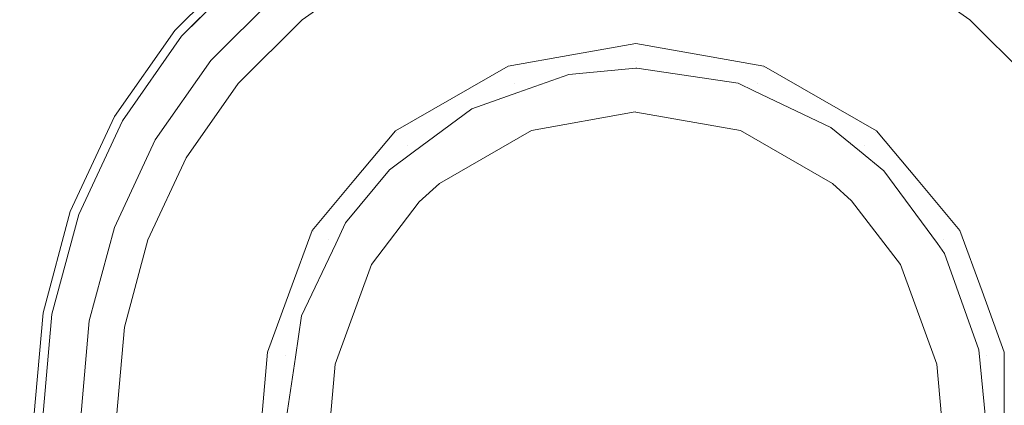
# Model space of a CAD drawing. Header units: millimetres. Extents: x -608 to 205, y -413 to 558.
# Tile 7 of 37: x -67 to -27, y -138 to -122. Entities that reach past the tile are written whole.
import ezdxf

# ---------------------------------------------------------------- set-up
doc = ezdxf.new("R2010")
doc.units = ezdxf.units.MM
doc.header["$LTSCALE"] = 25.4
doc.layers.add('None', color=7, linetype='Continuous', lineweight=5)

# ---------------------------------------------------------------- blocks, each defined once
blk = doc.blocks.new('Group-1')
at = {"layer": 'None', "color": 7, "linetype": 'Continuous', "lineweight": 5}
for points, invisible_edges in [([(-147.102, 136.909, 9), (-85.909, 130.014, 9), (-27.784, 109.675, 9), (-147.102, -138.091, 9)], 12), ([(-27.784, 109.675, 15), (-85.909, 130.014, 15), (-147.102, 136.909, 15), (-147.102, -138.091, 15)], 12), ([(-27.784, 109.675, 9), (24.357, 76.912, 9), (67.901, 33.368, 9), (-147.102, -138.091, 9)], 12), ([(67.901, 33.368, 15), (24.357, 76.912, 15), (-27.784, 109.675, 15), (-147.102, -138.091, 15)], 12), ([(67.901, 33.368, 9), (100.664, -18.773, 9), (121.003, -76.898, 9), (-147.102, -138.091, 9)], 12), ([(-147.102, -138.091, 15), (121.003, -76.898, 15), (100.664, -18.773, 15), (67.901, 33.368, 15)], 9), ([(121.003, -76.898, 9), (127.898, -138.091, 9), (121.003, -199.285, 9), (-147.102, -138.091, 9)], 12), ([(121.003, -199.285, 15), (127.898, -138.091, 15), (121.003, -76.898, 15), (-147.102, -138.091, 15)], 12)]:
    blk.add_3dface(points, dxfattribs=dict(at, invisible_edges=invisible_edges))
blk = doc.blocks.new('Group-4-1')
at = {"layer": 'None', "color": 7, "linetype": 'Continuous', "lineweight": 5}
for points, invisible_edges in [([(-87.66, -43.49, 15), (-65.467, -35.724, 15), (-42.102, -33.091, 15), (-42.102, -138.091, 15)], 12), ([(-42.102, -33.091, 21), (-65.467, -35.724, 21), (-87.66, -43.49, 21), (-42.102, -138.091, 21)], 12), ([(-42.102, -33.091, 15), (-18.738, -35.724, 15), (3.455, -43.49, 15), (-42.102, -138.091, 15)], 12), ([(3.455, -43.49, 21), (-18.738, -35.724, 21), (-42.102, -33.091, 21), (-42.102, -138.091, 21)], 12), ([(-124.195, -72.625, 15), (-107.569, -55.999, 15), (-87.66, -43.49, 15), (-42.102, -138.091, 15)], 12), ([(-87.66, -43.49, 21), (-107.569, -55.999, 21), (-124.195, -72.625, 21), (-42.102, -138.091, 21)], 12), ([(3.455, -43.49, 15), (23.364, -55.999, 15), (39.99, -72.625, 15), (-42.102, -138.091, 15)], 12), ([(39.99, -72.625, 21), (23.364, -55.999, 21), (3.455, -43.49, 21), (-42.102, -138.091, 21)], 12), ([(-144.47, -114.727, 15), (-136.704, -92.534, 15), (-124.195, -72.625, 15), (-42.102, -138.091, 15)], 12), ([(-124.195, -72.625, 21), (-136.704, -92.534, 21), (-144.47, -114.727, 21), (-42.102, -138.091, 21)], 12), ([(39.99, -72.625, 15), (52.499, -92.534, 15), (60.265, -114.727, 15), (-42.102, -138.091, 15)], 12), ([(-42.102, -138.091, 21), (60.265, -114.727, 21), (52.499, -92.534, 21), (39.99, -72.625, 21)], 9), ([(-144.47, -161.456, 15), (-147.102, -138.091, 15), (-144.47, -114.727, 15), (-42.102, -138.091, 15)], 12), ([(-144.47, -114.727, 21), (-147.102, -138.091, 21), (-144.47, -161.456, 21), (-42.102, -138.091, 21)], 12), ([(60.265, -114.727, 15), (62.898, -138.091, 15), (60.265, -161.456, 15), (-42.102, -138.091, 15)], 12), ([(60.265, -161.456, 21), (62.898, -138.091, 21), (60.265, -114.727, 21), (-42.102, -138.091, 21)], 12)]:
    blk.add_3dface(points, dxfattribs=dict(at, invisible_edges=invisible_edges))
blk = doc.blocks.new('Group-7-1')
at = {"layer": 'None', "color": 7, "linetype": 'Continuous', "lineweight": 5}
for points, invisible_edges in [([(-57.731, -119.466, 96.255), (-60.727, -122.463, 96.255), (-70.564, -114.209, 106.718), (-65.984, -109.63, 106.718)], 10), ([(-74.279, -119.514, 106.718), (-70.564, -114.209, 106.718), (-60.727, -122.463, 96.255), (-63.158, -125.935, 96.255)], 10), ([(-47.269, -123.897, 21.881), (-50.295, -115.584, 95.599), (-46.262, -114.503, 95.599)], 9), ([(-46.262, -114.503, 95.599), (-44.686, -123.441, 21.881), (-47.269, -123.897, 21.881)], 9), ([(-46.262, -114.503, 95.599), (-42.102, -114.139, 95.599), (-42.102, -122.986, 21.881)], 10), ([(-42.102, -122.986, 21.881), (-44.686, -123.441, 21.881), (-46.262, -114.503, 95.599)], 10), ([(-42.102, -122.986, 21.881), (-42.102, -114.139, 95.599), (-37.943, -114.503, 95.599)], 9), ([(-37.943, -114.503, 95.599), (-39.519, -123.441, 21.881), (-42.102, -122.986, 21.881)], 9), ([(-36.936, -123.897, 21.881), (-39.519, -123.441, 21.881), (-37.943, -114.503, 95.599)], 10), ([(-37.943, -114.503, 95.599), (-33.91, -115.584, 95.599), (-36.936, -123.897, 21.881)], 10), ([(-54.078, -117.348, 95.599), (-50.295, -115.584, 95.599), (-47.269, -123.897, 21.881)], 10), ([(-36.936, -123.897, 21.881), (-33.91, -115.584, 95.599), (-30.127, -117.348, 95.599)], 9), ([(-68.582, -115.873, 108.479), (-74.584, -126.269, 108.479), (-61.517, -126.882, 98.581)], 10), ([(-68.582, -115.873, 108.479), (-59.276, -123.681, 98.581), (-56.513, -120.918, 98.581)], 9), ([(-61.517, -126.882, 98.581), (-59.276, -123.681, 98.581), (-68.582, -115.873, 108.479)], 10), ([(-27.692, -120.918, 98.581), (-24.929, -123.681, 98.581), (-15.623, -115.873, 108.479)], 10), ([(-42.138, -125.753, 24), (-42.102, -117.118, 95.956), (-45.744, -117.437, 95.956)], 9), ([(-42.138, -125.753, 24), (-42.104, -125.759, 24), (-42.102, -117.118, 95.956)], 10), ([(-38.461, -117.437, 95.956), (-42.102, -117.118, 95.956), (-42.104, -125.759, 24)], 10), ([(-51.812, -126.52, 21.881), (-57.498, -119.743, 95.599), (-54.078, -117.348, 95.599)], 9), ([(-54.078, -117.348, 95.599), (-49.541, -125.208, 21.881), (-51.812, -126.52, 21.881)], 9), ([(-47.269, -123.897, 21.881), (-49.541, -125.208, 21.881), (-54.078, -117.348, 95.599)], 10), ([(-45.744, -117.437, 95.956), (-49.276, -118.383, 95.956), (-46.322, -126.497, 24)], 10), ([(-46.322, -126.497, 24), (-42.138, -125.753, 24), (-45.744, -117.437, 95.956)], 10), ([(-38.461, -117.437, 95.956), (-42.104, -125.759, 24), (-37.882, -126.497, 24)], 9), ([(-37.882, -126.497, 24), (-34.929, -118.383, 95.956), (-38.461, -117.437, 95.956)], 9), ([(-30.127, -117.348, 95.599), (-34.664, -125.208, 21.881), (-36.936, -123.897, 21.881)], 9), ([(-32.393, -126.52, 21.881), (-34.664, -125.208, 21.881), (-30.127, -117.348, 95.599)], 10), ([(-30.127, -117.348, 95.599), (-26.707, -119.743, 95.599), (-32.393, -126.52, 21.881)], 10), ([(-46.322, -126.497, 24), (-49.276, -118.383, 95.956), (-52.589, -119.928, 95.956)], 9), ([(-31.616, -119.928, 95.956), (-34.929, -118.383, 95.956), (-37.882, -126.497, 24)], 10), ([(-63.158, -125.935, 96.255), (-64.949, -129.776, 96.255), (-77.016, -125.384, 106.718), (-74.279, -119.514, 106.718)], 10), ([(-60.593, -122.576, 96.07), (-60.727, -122.463, 96.255), (-57.731, -119.466, 96.255), (-57.618, -119.601, 96.07)], 13), ([(-60.499, -122.655, 95.846), (-60.593, -122.576, 96.07), (-57.618, -119.601, 96.07), (-57.539, -119.695, 95.846)], 15), ([(-60.451, -122.695, 95.599), (-60.499, -122.655, 95.846), (-57.539, -119.695, 95.846), (-57.498, -119.743, 95.599)], 7), ([(-60.451, -122.695, 95.599), (-57.498, -119.743, 95.599), (-51.812, -126.52, 21.881)], 10), ([(-52.589, -119.928, 95.956), (-55.584, -122.025, 95.956), (-50.034, -128.64, 24)], 10), ([(-50.034, -128.64, 24), (-46.322, -126.497, 24), (-52.589, -119.928, 95.956)], 10), ([(-31.616, -119.928, 95.956), (-37.882, -126.497, 24), (-34.171, -128.64, 24)], 9), ([(-34.171, -128.64, 24), (-28.621, -122.025, 95.956), (-31.616, -119.928, 95.956)], 9), ([(-32.393, -126.52, 21.881), (-26.707, -119.743, 95.599), (-23.754, -122.695, 95.599)], 9), ([(-56.061, -121.456, 97.84), (-56.513, -120.918, 98.581), (-59.276, -123.681, 98.581), (-58.738, -124.133, 97.84)], 13), ([(-25.467, -124.133, 97.84), (-24.929, -123.681, 98.581), (-27.692, -120.918, 98.581), (-28.144, -121.456, 97.84)], 13), ([(-55.744, -121.833, 96.946), (-56.061, -121.456, 97.84), (-58.738, -124.133, 97.84), (-58.36, -124.449, 96.946)], 15), ([(-25.845, -124.449, 96.946), (-25.467, -124.133, 97.84), (-28.144, -121.456, 97.84), (-28.46, -121.833, 96.946)], 15), ([(-55.584, -122.025, 95.956), (-55.744, -121.833, 96.946), (-58.36, -124.449, 96.946), (-58.169, -124.61, 95.956)], 7), ([(-55.584, -122.025, 95.956), (-58.169, -124.61, 95.956), (-50.852, -129.392, 24)], 10), ([(-50.852, -129.392, 24), (-50.034, -128.64, 24), (-55.584, -122.025, 95.956)], 10), ([(-28.621, -122.025, 95.956), (-34.171, -128.64, 24), (-33.403, -129.342, 24)], 9), ([(-33.403, -129.342, 24), (-26.036, -124.61, 95.956), (-28.621, -122.025, 95.956)], 9), ([(-26.036, -124.61, 95.956), (-25.845, -124.449, 96.946), (-28.46, -121.833, 96.946), (-28.621, -122.025, 95.956)], 7), ([(-63.006, -126.023, 96.07), (-63.158, -125.935, 96.255), (-60.727, -122.463, 96.255), (-60.593, -122.576, 96.07)], 13), ([(-62.9, -126.084, 95.846), (-63.006, -126.023, 96.07), (-60.593, -122.576, 96.07), (-60.499, -122.655, 95.846)], 15), ([(-62.845, -126.115, 95.599), (-62.9, -126.084, 95.846), (-60.499, -122.655, 95.846), (-60.451, -122.695, 95.599)], 7), ([(-55.184, -130.538, 21.881), (-62.845, -126.115, 95.599), (-60.451, -122.695, 95.599)], 9), ([(-60.451, -122.695, 95.599), (-53.498, -128.529, 21.881), (-55.184, -130.538, 21.881)], 9), ([(-51.812, -126.52, 21.881), (-53.498, -128.529, 21.881), (-60.451, -122.695, 95.599)], 10), ([(-23.754, -122.695, 95.599), (-30.707, -128.529, 21.881), (-32.393, -126.52, 21.881)], 9), ([(-29.021, -130.538, 21.881), (-30.707, -128.529, 21.881), (-23.754, -122.695, 95.599)], 10), ([(-23.754, -122.695, 95.599), (-21.36, -126.115, 95.599), (-29.021, -130.538, 21.881)], 10), ([(-44.686, -123.441, 21.881), (-42.102, -122.986, 21.881), (-42.102, -123.045, 21.642), (-47.249, -123.952, 21.642)], 14), ([(-47.249, -123.952, 21.642), (-42.102, -123.045, 21.642), (-42.102, -123.204, 21.367), (-47.194, -124.102, 21.367)], 15), ([(-47.194, -124.102, 21.367), (-42.102, -123.204, 21.367), (-42.102, -123.442, 21.156), (-47.113, -124.326, 21.156)], 15), ([(-36.956, -123.952, 21.642), (-42.102, -123.045, 21.642), (-42.102, -122.986, 21.881), (-39.519, -123.441, 21.881)], 11), ([(-42.102, -123.045, 21.642), (-36.956, -123.952, 21.642), (-37.011, -124.102, 21.367), (-42.102, -123.204, 21.367)], 15), ([(-42.102, -123.204, 21.367), (-37.011, -124.102, 21.367), (-37.092, -124.326, 21.156), (-42.102, -123.442, 21.156)], 15), ([(-47.249, -123.952, 21.642), (-47.269, -123.897, 21.881), (-44.686, -123.441, 21.881)], 9), ([(-47.113, -124.326, 21.156), (-42.102, -123.442, 21.156), (-42.102, -123.734, 21.03), (-47.013, -124.6, 21.03)], 15), ([(-42.102, -123.442, 21.156), (-37.092, -124.326, 21.156), (-37.192, -124.6, 21.03), (-42.102, -123.734, 21.03)], 15), ([(-39.519, -123.441, 21.881), (-36.936, -123.897, 21.881), (-36.956, -123.952, 21.642)], 10), ([(-58.738, -124.133, 97.84), (-59.276, -123.681, 98.581), (-61.517, -126.882, 98.581), (-60.909, -127.234, 97.84)], 13), ([(-49.541, -125.208, 21.881), (-47.269, -123.897, 21.881), (-47.249, -123.952, 21.642), (-51.774, -126.565, 21.642)], 14), ([(-51.774, -126.565, 21.642), (-47.249, -123.952, 21.642), (-47.194, -124.102, 21.367), (-51.672, -126.687, 21.367)], 15), ([(-44.82, -124.24, 21), (-47.013, -124.6, 21.03), (-42.102, -123.734, 21.03)], 11), ([(-37.313, -124.908, 21), (-46.879, -124.971, 21), (-44.82, -124.24, 21), (-42.102, -123.982, 21)], 9), ([(-42.102, -123.734, 21.03), (-42.102, -123.982, 21), (-44.82, -124.24, 21)], 9), ([(-42.102, -123.734, 21.03), (-37.192, -124.6, 21.03), (-37.971, -124.595, 21)], 11), ([(-37.971, -124.595, 21), (-42.067, -123.979, 21), (-42.102, -123.734, 21.03)], 10), ([(-42.067, -123.979, 21), (-42.102, -123.982, 21), (-42.102, -123.734, 21.03)], 10), ([(-42.102, -123.982, 21), (-42.067, -123.979, 21), (-37.971, -124.595, 21), (-37.313, -124.908, 21)], 8), ([(-36.956, -123.952, 21.642), (-32.431, -126.565, 21.642), (-32.533, -126.687, 21.367), (-37.011, -124.102, 21.367)], 15), ([(-32.431, -126.565, 21.642), (-36.956, -123.952, 21.642), (-36.936, -123.897, 21.881), (-34.664, -125.208, 21.881)], 11), ([(-58.36, -124.449, 96.946), (-58.738, -124.133, 97.84), (-60.909, -127.234, 97.84), (-60.482, -127.48, 96.946)], 15), ([(-58.169, -124.61, 95.956), (-58.36, -124.449, 96.946), (-60.482, -127.48, 96.946), (-60.266, -127.605, 95.956)], 7), ([(-51.672, -126.687, 21.367), (-47.194, -124.102, 21.367), (-47.113, -124.326, 21.156), (-51.519, -126.869, 21.156)], 15), ([(-51.519, -126.869, 21.156), (-47.113, -124.326, 21.156), (-47.013, -124.6, 21.03), (-51.331, -127.093, 21.03)], 15), ([(-44.82, -124.24, 21), (-46.879, -124.971, 21), (-47.013, -124.6, 21.03)], 10), ([(-37.092, -124.326, 21.156), (-32.686, -126.869, 21.156), (-32.874, -127.093, 21.03), (-37.192, -124.6, 21.03)], 15), ([(-37.011, -124.102, 21.367), (-32.533, -126.687, 21.367), (-32.686, -126.869, 21.156), (-37.092, -124.326, 21.156)], 15), ([(-58.169, -124.61, 95.956), (-60.266, -127.605, 95.956), (-52.788, -131.922, 24)], 10), ([(-52.788, -131.922, 24), (-50.852, -129.392, 24), (-58.169, -124.61, 95.956)], 10), ([(-51.331, -127.093, 21.03), (-47.013, -124.6, 21.03), (-48.725, -125.627, 21)], 11), ([(-47.013, -124.6, 21.03), (-46.879, -124.971, 21), (-48.725, -125.627, 21)], 9), ([(-37.192, -124.6, 21.03), (-37.313, -124.908, 21), (-37.971, -124.595, 21)], 9), ([(-34.23, -126.376, 21), (-37.313, -124.908, 21), (-37.192, -124.6, 21.03)], 10), ([(-37.192, -124.6, 21.03), (-32.874, -127.093, 21.03), (-34.23, -126.376, 21)], 11), ([(-26.036, -124.61, 95.956), (-33.403, -129.342, 24), (-31.417, -131.922, 24)], 9), ([(-31.417, -131.922, 24), (-23.939, -127.605, 95.956), (-26.036, -124.61, 95.956)], 9), ([(-37.313, -124.908, 21), (-54.229, -131.08, 21), (-53.83, -130.236, 21), (-52.057, -128.087, 21)], 9), ([(-37.313, -124.908, 21), (-34.23, -126.376, 21), (-33.073, -127.331, 21), (-54.229, -131.08, 21)], 12), ([(-52.057, -128.087, 21), (-51.1, -127.381, 21), (-37.313, -124.908, 21)], 10), ([(-51.774, -126.565, 21.642), (-51.812, -126.52, 21.881), (-49.541, -125.208, 21.881)], 9), ([(-37.313, -124.908, 21), (-51.1, -127.381, 21), (-48.725, -125.627, 21), (-46.879, -124.971, 21)], 9), ([(-34.664, -125.208, 21.881), (-32.393, -126.52, 21.881), (-32.431, -126.565, 21.642)], 10), ([(-78.692, -131.64, 106.718), (-77.016, -125.384, 106.718), (-64.949, -129.776, 96.255), (-66.046, -133.869, 96.255)], 10), ([(-48.725, -125.627, 21), (-51.1, -127.381, 21), (-51.331, -127.093, 21.03)], 10), ([(-64.784, -129.836, 96.07), (-64.949, -129.776, 96.255), (-63.158, -125.935, 96.255), (-63.006, -126.023, 96.07)], 13), ([(-64.669, -129.878, 95.846), (-64.784, -129.836, 96.07), (-63.006, -126.023, 96.07), (-62.9, -126.084, 95.846)], 15), ([(-34.208, -147.498, 24), (-42.104, -125.759, 24), (-42.138, -125.753, 24), (-46.322, -126.497, 24)], 9), ([(-34.171, -128.64, 24), (-37.882, -126.497, 24), (-42.104, -125.759, 24), (-34.208, -147.498, 24)], 12), ([(-74.584, -126.269, 108.479), (-76.669, -138.091, 108.479), (-64.18, -134.198, 98.581)], 10), ([(-74.584, -126.269, 108.479), (-63.169, -130.424, 98.581), (-61.517, -126.882, 98.581)], 9), ([(-64.18, -134.198, 98.581), (-63.169, -130.424, 98.581), (-74.584, -126.269, 108.479)], 10), ([(-64.61, -129.899, 95.599), (-64.669, -129.878, 95.846), (-62.9, -126.084, 95.846), (-62.845, -126.115, 95.599)], 7), ([(-64.61, -129.899, 95.599), (-62.845, -126.115, 95.599), (-55.184, -130.538, 21.881)], 10), ([(-32.874, -127.093, 21.03), (-33.073, -127.331, 21), (-34.23, -126.376, 21)], 9), ([(-29.021, -130.538, 21.881), (-21.36, -126.115, 95.599), (-19.595, -129.899, 95.599)], 9), ([(-51.774, -126.565, 21.642), (-55.133, -130.568, 21.642), (-55.184, -130.538, 21.881), (-53.498, -128.529, 21.881)], 11), ([(-55.133, -130.568, 21.642), (-51.774, -126.565, 21.642), (-51.672, -126.687, 21.367), (-54.995, -130.648, 21.367)], 15), ([(-54.995, -130.648, 21.367), (-51.672, -126.687, 21.367), (-51.519, -126.869, 21.156), (-54.789, -130.767, 21.156)], 15), ([(-53.498, -128.529, 21.881), (-51.812, -126.52, 21.881), (-51.774, -126.565, 21.642)], 10), ([(-46.322, -126.497, 24), (-50.034, -128.64, 24), (-34.208, -147.498, 24)], 10), ([(-32.533, -126.687, 21.367), (-29.21, -130.648, 21.367), (-29.416, -130.767, 21.156), (-32.686, -126.869, 21.156)], 15), ([(-32.431, -126.565, 21.642), (-29.072, -130.568, 21.642), (-29.21, -130.648, 21.367), (-32.533, -126.687, 21.367)], 15), ([(-32.431, -126.565, 21.642), (-32.393, -126.52, 21.881), (-30.707, -128.529, 21.881)], 9), ([(-30.707, -128.529, 21.881), (-29.021, -130.538, 21.881), (-29.072, -130.568, 21.642), (-32.431, -126.565, 21.642)], 14), ([(-60.909, -127.234, 97.84), (-61.517, -126.882, 98.581), (-63.169, -130.424, 98.581), (-62.508, -130.664, 97.84)], 13), ([(-60.482, -127.48, 96.946), (-60.909, -127.234, 97.84), (-62.508, -130.664, 97.84), (-62.046, -130.833, 96.946)], 15), ([(-54.789, -130.767, 21.156), (-51.519, -126.869, 21.156), (-51.331, -127.093, 21.03), (-54.536, -130.913, 21.03)], 15), ([(-54.536, -130.913, 21.03), (-51.331, -127.093, 21.03), (-52.057, -128.087, 21)], 11), ([(-51.331, -127.093, 21.03), (-51.1, -127.381, 21), (-52.057, -128.087, 21)], 9), ([(-32.098, -128.137, 21), (-33.073, -127.331, 21), (-32.874, -127.093, 21.03)], 10), ([(-32.686, -126.869, 21.156), (-29.416, -130.767, 21.156), (-29.669, -130.913, 21.03), (-32.874, -127.093, 21.03)], 15), ([(-32.098, -128.137, 21), (-32.874, -127.093, 21.03), (-29.669, -130.913, 21.03)], 11), ([(-60.266, -127.605, 95.956), (-60.482, -127.48, 96.946), (-62.046, -130.833, 96.946), (-61.811, -130.918, 95.956)], 7), ([(-52.788, -131.922, 24), (-60.266, -127.605, 95.956), (-61.811, -130.918, 95.956)], 9), ([(-55.948, -140.835, 21), (-56.215, -138.091, 21), (-33.073, -127.331, 21)], 10), ([(-56.215, -138.091, 21), (-55.856, -135.662, 21), (-33.073, -127.331, 21)], 10), ([(-33.073, -127.331, 21), (-54.274, -145.11, 21), (-54.567, -144.713, 21), (-55.948, -140.835, 21)], 9), ([(-55.856, -135.662, 21), (-55.609, -133.994, 21), (-54.229, -131.08, 21), (-33.073, -127.331, 21)], 12), ([(-33.073, -127.331, 21), (-51.132, -148.851, 21), (-52.107, -148.045, 21), (-54.274, -145.11, 21)], 9), ([(-46.892, -151.275, 21), (-49.976, -149.807, 21), (-51.132, -148.851, 21), (-33.073, -127.331, 21)], 12), ([(-42.138, -152.204, 21), (-46.234, -151.588, 21), (-46.892, -151.275, 21), (-33.073, -127.331, 21)], 12), ([(-33.073, -127.331, 21), (-42.103, -152.201, 21), (-42.138, -152.204, 21)], 9), ([(-33.073, -127.331, 21), (-37.326, -151.211, 21), (-39.385, -151.942, 21), (-42.103, -152.201, 21)], 9), ([(-37.326, -151.211, 21), (-33.073, -127.331, 21), (-32.098, -128.137, 21), (-29.931, -131.072, 21)], 9), ([(-22.394, -130.918, 95.956), (-23.939, -127.605, 95.956), (-31.417, -131.922, 24)], 10), ([(-52.057, -128.087, 21), (-53.83, -130.236, 21), (-54.536, -130.913, 21.03)], 10), ([(-29.669, -130.913, 21.03), (-29.931, -131.072, 21), (-32.098, -128.137, 21)], 9), ([(-42.101, -150.424, 24), (-50.034, -128.64, 24), (-50.852, -129.392, 24)], 9), ([(-50.034, -128.64, 24), (-42.101, -150.424, 24), (-42.067, -150.43, 24), (-38.246, -149.813, 24)], 9), ([(-50.034, -128.64, 24), (-37.902, -149.645, 24), (-35.216, -148.332, 24), (-34.208, -147.498, 24)], 9), ([(-38.246, -149.813, 24), (-37.902, -149.645, 24), (-50.034, -128.64, 24)], 10), ([(-34.208, -147.498, 24), (-33.403, -129.342, 24), (-34.171, -128.64, 24)], 9), ([(-42.101, -150.424, 24), (-50.852, -129.392, 24), (-52.788, -131.922, 24), (-54.254, -135.949, 24)], 9), ([(-29.951, -135.949, 24), (-31.417, -131.922, 24), (-33.403, -129.342, 24), (-34.208, -147.498, 24)], 12), ([(-65.873, -133.9, 96.07), (-66.046, -133.869, 96.255), (-64.949, -129.776, 96.255), (-64.784, -129.836, 96.07)], 13), ([(-65.752, -133.921, 95.846), (-65.873, -133.9, 96.07), (-64.784, -129.836, 96.07), (-64.669, -129.878, 95.846)], 15), ([(-65.69, -133.932, 95.599), (-65.752, -133.921, 95.846), (-64.669, -129.878, 95.846), (-64.61, -129.899, 95.599)], 7), ([(-56.979, -135.468, 21.881), (-65.69, -133.932, 95.599), (-64.61, -129.899, 95.599)], 9), ([(-64.61, -129.899, 95.599), (-56.082, -133.003, 21.881), (-56.979, -135.468, 21.881)], 9), ([(-55.184, -130.538, 21.881), (-56.082, -133.003, 21.881), (-64.61, -129.899, 95.599)], 10), ([(-19.595, -129.899, 95.599), (-28.123, -133.003, 21.881), (-29.021, -130.538, 21.881)], 9), ([(-27.226, -135.468, 21.881), (-28.123, -133.003, 21.881), (-19.595, -129.899, 95.599)], 10), ([(-62.508, -130.664, 97.84), (-63.169, -130.424, 98.581), (-64.18, -134.198, 98.581), (-63.488, -134.32, 97.84)], 13), ([(-53.83, -130.236, 21), (-54.229, -131.08, 21), (-54.536, -130.913, 21.03)], 10), ([(-62.046, -130.833, 96.946), (-62.508, -130.664, 97.84), (-63.488, -134.32, 97.84), (-63.003, -134.406, 96.946)], 15), ([(-55.133, -130.568, 21.642), (-56.92, -135.479, 21.642), (-56.979, -135.468, 21.881), (-56.082, -133.003, 21.881)], 11), ([(-56.92, -135.479, 21.642), (-55.133, -130.568, 21.642), (-54.995, -130.648, 21.367), (-56.763, -135.506, 21.367)], 15), ([(-56.763, -135.506, 21.367), (-54.995, -130.648, 21.367), (-54.789, -130.767, 21.156), (-56.529, -135.548, 21.156)], 15), ([(-56.529, -135.548, 21.156), (-54.789, -130.767, 21.156), (-54.536, -130.913, 21.03), (-56.241, -135.598, 21.03)], 15), ([(-56.082, -133.003, 21.881), (-55.184, -130.538, 21.881), (-55.133, -130.568, 21.642)], 10), ([(-29.416, -130.767, 21.156), (-27.676, -135.548, 21.156), (-27.964, -135.598, 21.03), (-29.669, -130.913, 21.03)], 15), ([(-29.21, -130.648, 21.367), (-27.442, -135.506, 21.367), (-27.676, -135.548, 21.156), (-29.416, -130.767, 21.156)], 15), ([(-29.072, -130.568, 21.642), (-27.285, -135.479, 21.642), (-27.442, -135.506, 21.367), (-29.21, -130.648, 21.367)], 15), ([(-29.072, -130.568, 21.642), (-29.021, -130.538, 21.881), (-28.123, -133.003, 21.881)], 9), ([(-28.123, -133.003, 21.881), (-27.226, -135.468, 21.881), (-27.285, -135.479, 21.642), (-29.072, -130.568, 21.642)], 14), ([(-61.811, -130.918, 95.956), (-62.046, -130.833, 96.946), (-63.003, -134.406, 96.946), (-62.757, -134.449, 95.956)], 7), ([(-61.811, -130.918, 95.956), (-62.757, -134.449, 95.956), (-54.254, -135.949, 24)], 10), ([(-54.254, -135.949, 24), (-52.788, -131.922, 24), (-61.811, -130.918, 95.956)], 10), ([(-55.609, -133.994, 21), (-56.241, -135.598, 21.03), (-54.536, -130.913, 21.03)], 11), ([(-54.536, -130.913, 21.03), (-54.229, -131.08, 21), (-55.609, -133.994, 21)], 9), ([(-37.326, -151.211, 21), (-29.931, -131.072, 21), (-29.638, -131.469, 21), (-28.251, -135.374, 21)], 9), ([(-22.394, -130.918, 95.956), (-31.417, -131.922, 24), (-29.951, -135.949, 24)], 9), ([(-29.951, -135.949, 24), (-21.448, -134.449, 95.956), (-22.394, -130.918, 95.956)], 9), ([(-29.638, -131.469, 21), (-29.931, -131.072, 21), (-29.669, -130.913, 21.03)], 10), ([(-29.638, -131.469, 21), (-29.669, -130.913, 21.03), (-27.964, -135.598, 21.03)], 11), ([(-27.964, -135.598, 21.03), (-28.251, -135.374, 21), (-29.638, -131.469, 21)], 9), ([(-66.046, -133.869, 96.255), (-66.416, -138.091, 96.255), (-79.256, -138.091, 106.718), (-78.692, -131.64, 106.718)], 10), ([(-66.24, -138.091, 96.07), (-66.416, -138.091, 96.255), (-66.046, -133.869, 96.255), (-65.873, -133.9, 96.07)], 13), ([(-66.117, -138.091, 95.846), (-66.24, -138.091, 96.07), (-65.873, -133.9, 96.07), (-65.752, -133.921, 95.846)], 15), ([(-66.054, -138.091, 95.599), (-66.117, -138.091, 95.846), (-65.752, -133.921, 95.846), (-65.69, -133.932, 95.599)], 7), ([(-56.979, -135.468, 21.881), (-57.208, -138.091, 21.881), (-66.054, -138.091, 95.599), (-65.69, -133.932, 95.599)], 10), ([(-55.609, -133.994, 21), (-55.856, -135.662, 21), (-56.241, -135.598, 21.03)], 10), ([(-76.669, -138.091, 108.479), (-64.521, -138.091, 98.581), (-64.18, -134.198, 98.581)], 9), ([(-63.488, -134.32, 97.84), (-64.18, -134.198, 98.581), (-64.521, -138.091, 98.581), (-63.818, -138.091, 97.84)], 13), ([(-63.003, -134.406, 96.946), (-63.488, -134.32, 97.84), (-63.818, -138.091, 97.84), (-63.326, -138.091, 96.946)], 15), ([(-62.757, -134.449, 95.956), (-63.003, -134.406, 96.946), (-63.326, -138.091, 96.946), (-63.076, -138.091, 95.956)], 7), ([(-54.441, -138.091, 24), (-54.254, -135.949, 24), (-62.757, -134.449, 95.956), (-63.076, -138.091, 95.956)], 10), ([(-21.448, -134.449, 95.956), (-29.951, -135.949, 24), (-29.764, -138.056, 24)], 9), ([(-29.764, -138.056, 24), (-21.129, -138.091, 95.956), (-21.448, -134.449, 95.956)], 9), ([(-57.208, -138.091, 21.881), (-56.979, -135.468, 21.881), (-56.92, -135.479, 21.642)], 10), ([(-56.92, -135.479, 21.642), (-56.92, -140.704, 21.642), (-57.208, -138.091, 21.881)], 11), ([(-56.92, -140.704, 21.642), (-56.92, -135.479, 21.642), (-56.763, -135.506, 21.367), (-56.763, -140.676, 21.367)], 15), ([(-56.763, -140.676, 21.367), (-56.763, -135.506, 21.367), (-56.529, -135.548, 21.156), (-56.529, -140.635, 21.156)], 15), ([(-56.529, -140.635, 21.156), (-56.529, -135.548, 21.156), (-56.241, -135.598, 21.03), (-56.241, -140.584, 21.03)], 15), ([(-56.241, -140.584, 21.03), (-56.241, -135.598, 21.03), (-56.215, -138.091, 21)], 11), ([(-56.241, -135.598, 21.03), (-55.856, -135.662, 21), (-56.215, -138.091, 21)], 9), ([(-28.251, -135.374, 21), (-27.99, -138.127, 21), (-37.326, -151.211, 21)], 10), ([(-27.99, -138.127, 21), (-28.251, -135.374, 21), (-27.964, -135.598, 21.03)], 10), ([(-27.964, -135.598, 21.03), (-27.964, -140.584, 21.03), (-27.99, -138.127, 21)], 11), ([(-27.676, -135.548, 21.156), (-27.676, -140.635, 21.156), (-27.964, -140.584, 21.03), (-27.964, -135.598, 21.03)], 15), ([(-27.442, -135.506, 21.367), (-27.442, -140.676, 21.367), (-27.676, -140.635, 21.156), (-27.676, -135.548, 21.156)], 15), ([(-27.285, -135.479, 21.642), (-27.285, -140.704, 21.642), (-27.442, -140.676, 21.367), (-27.442, -135.506, 21.367)], 15), ([(-27.285, -140.704, 21.642), (-27.285, -135.479, 21.642), (-27.226, -135.468, 21.881), (-27.226, -138.091, 21.881)], 11), ([(-54.254, -135.949, 24), (-54.441, -138.091, 24), (-42.101, -150.424, 24)], 10), ([(-34.208, -147.498, 24), (-29.764, -138.056, 24), (-29.951, -135.949, 24)], 9)]:
    blk.add_3dface(points, dxfattribs=dict(at, invisible_edges=invisible_edges))

msp = doc.modelspace()

# ---------------------------------------------------------------- block references
at = {"layer": 'None', "color": 7}
for name in ['Group-1', 'Group-4-1', 'Group-7-1']:
    msp.add_blockref(name, (0, 0), dxfattribs=at)

doc.saveas('drawing.dxf')
